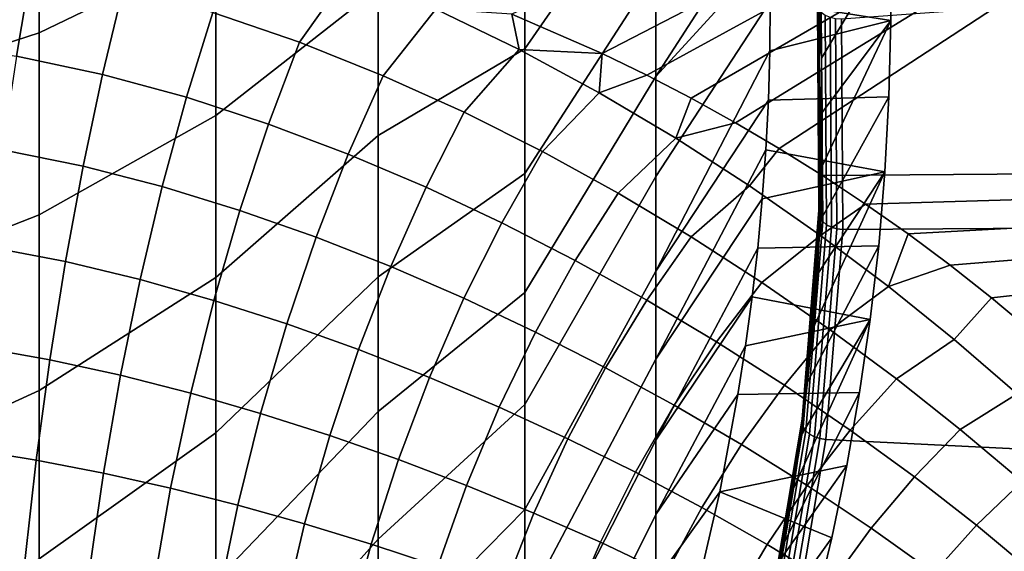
# Model space of a CAD drawing. Header units: metres. Extents: x -24 to 94, y -256 to 25.
# Tile 179 of 195: x 78.1 to 84.24, y -10.72 to -7.41. Entities that reach past the tile are written whole.
import ezdxf

# ---------------------------------------------------------------- set-up
doc = ezdxf.new("R2010")
doc.units = ezdxf.units.M
doc.layers.add('solid_10_061_003_XXX', color=7, linetype='CONTINUOUS')

msp = doc.modelspace()

# ---------------------------------------------------------------- linework, layer by layer
at = {"layer": 'solid_10_061_003_XXX'}
for points in [[(81.170029, -7.37099, 110.650879), (81.731201, -7.61695, 110.83741), (91.313652, -2.669056, 107.084305)], [(81.731201, -7.61695, 110.83741), (82.009842, -7.752286, 110.940048), (91.313652, -2.669056, 107.084305)], [(82.009842, -7.752286, 110.940048), (82.28688, -7.895934, 111.048988), (91.313652, -2.669056, 107.084305)], [(82.28688, -7.895934, 111.048988), (82.562019, -8.047965, 111.164291), (91.313652, -2.669056, 107.084305)], [(82.562019, -8.047965, 111.164291), (82.834961, -8.208443, 111.286003), (91.313652, -2.669056, 107.084305)], [(83.105515, -8.377398, 111.414139), (91.543304, -8.311896, 111.364189), (91.313652, -2.669056, 107.084305), (82.834961, -8.208443, 111.286003)], [(81.250847, -7.587006, 78.199959), (81.250847, -6.774234, 77.715324), (82.066635, -5.691714, 78.981758), (82.066635, -6.410194, 79.383659)], [(78.224976, -6.320337, 72.542946), (79.326355, -5.879069, 73.924522), (79.326355, -6.957139, 74.360863), (78.224976, -7.488153, 73.011093)], [(79.326355, -8.00309, 74.869408), (79.326355, -6.957139, 74.360863), (80.336258, -6.260104, 75.708504), (80.336258, -7.210391, 76.163597)], [(78.224976, -7.488153, 73.011093), (77.036316, -7.87206, 71.674797), (77.036316, -6.622177, 71.186996), (78.224976, -6.320337, 72.542946)], [(82.749763, -6.36902, 81.270958), (82.766197, -6.676386, 81.557022), (82.066635, -7.75937, 80.325836), (82.066635, -7.100427, 79.832344)], [(81.250847, -8.365256, 78.738289), (81.250847, -7.587006, 78.199959), (82.066635, -6.410194, 79.383659), (82.066635, -7.100427, 79.832344)], [(83.098717, -7.646318, 81.010841), (83.525337, -6.936203, 81.798859), (83.506889, -6.474272, 81.368942), (83.086609, -7.308918, 80.698181)], [(82.766197, -6.676386, 81.557022), (82.776215, -6.984283, 81.843582), (82.066635, -7.75937, 80.325836)], [(80.336258, -7.210391, 76.163597), (81.250847, -6.774234, 77.715324), (81.250847, -7.587006, 78.199959), (80.336258, -8.127795, 76.681793)], [(79.306236, -7.361638, 110.602325), (79.845894, -7.547, 110.736435), (80.155075, -7.109754, 110.451508), (79.592255, -6.902527, 110.295311)], [(77.538284, -7.552104, 110.659576), (78.083107, -7.632905, 110.71357), (78.176582, -7.077669, 110.397835), (77.590935, -6.989527, 110.334816)], [(78.224976, -7.488153, 73.011093), (79.326355, -6.957139, 74.360863), (79.326355, -8.00309, 74.869408), (78.224976, -8.62158, 73.557259)], [(82.7798, -7.292487, 82.130424), (82.066635, -8.384119, 80.861961), (82.066635, -7.75937, 80.325836), (82.776215, -6.984283, 81.843582)], [(83.525337, -6.936203, 81.798859), (83.529587, -7.411883, 82.24157), (82.7798, -7.292487, 82.130424), (82.776215, -6.984283, 81.843582)], [(83.098717, -7.646318, 81.010841), (83.103203, -7.984196, 81.323936), (83.529587, -7.411883, 82.24157), (83.525337, -6.936203, 81.798859)], [(83.231033, -8.712419, 81.714439), (83.222374, -7.400996, 80.499161), (88.321915, -7.032146, 80.157524), (89.158218, -8.673724, 81.678795)], [(78.083107, -7.632905, 110.71357), (78.618591, -7.747091, 110.791351), (78.749313, -7.203531, 110.488297), (78.176582, -7.077669, 110.397835)], [(79.845894, -7.547, 110.736435), (80.367844, -7.755323, 110.887718), (80.695732, -7.341098, 110.625366), (80.155075, -7.109754, 110.451508)], [(81.250847, -9.105444, 79.327866), (81.250847, -8.365256, 78.738289), (82.066635, -7.100427, 79.832344), (82.066635, -7.75937, 80.325836)], [(78.618591, -7.747091, 110.791351), (79.142395, -7.889891, 110.889999), (79.306236, -7.361638, 110.602325), (78.749313, -7.203531, 110.488297)], [(79.326355, -9.012093, 75.4478), (79.326355, -8.00309, 74.869408), (80.336258, -7.210391, 76.163597), (80.336258, -8.127795, 76.681793)], [(82.7798, -7.292487, 82.130424), (82.776924, -7.600745, 82.417313), (82.066635, -8.971923, 81.438347), (82.066635, -8.384119, 80.861961)], [(83.529587, -7.411883, 82.24157), (82.776924, -7.600745, 82.417313), (82.7798, -7.292487, 82.130424)], [(83.082878, -8.591856, 81.838715), (83.074265, -7.287471, 80.629951), (83.073112, -7.312582, 80.602913), (83.081726, -8.616914, 81.81163)], [(83.082878, -8.591856, 81.838715), (83.086609, -7.308918, 80.698181), (83.074265, -7.287471, 80.629951)], [(80.367844, -7.755323, 110.887718), (80.872284, -7.983106, 111.053856), (81.214684, -7.592714, 110.814095), (80.695732, -7.341098, 110.625366)], [(81.214684, -7.592714, 110.814095), (81.170029, -7.37099, 110.650879), (80.695732, -7.341098, 110.625366)], [(83.081726, -8.616914, 81.81163), (83.073112, -7.312582, 80.602913), (83.081001, -7.336881, 80.576263), (83.089615, -8.641583, 81.785324)], [(83.089615, -8.641583, 81.785324), (83.081001, -7.336881, 80.576263), (83.097458, -7.358895, 80.55162), (83.106071, -8.664371, 81.761391)], [(83.082878, -8.591856, 81.838715), (83.098717, -7.646318, 81.010841), (83.086609, -7.308918, 80.698181)], [(83.106071, -8.664371, 81.761391), (83.097458, -7.358895, 80.55162), (83.121475, -7.377292, 80.530464), (83.130096, -8.683895, 81.74128)], [(79.142395, -7.889891, 110.889999), (79.653267, -8.057007, 111.006874), (79.845894, -7.547, 110.736435), (79.306236, -7.361638, 110.602325)], [(81.214684, -7.592714, 110.814095), (81.731201, -7.61695, 110.83741), (81.170029, -7.37099, 110.650879)], [(83.529587, -7.411883, 82.24157), (83.518936, -7.886357, 82.683159), (82.767609, -7.908693, 82.703918), (82.776924, -7.600745, 82.417313)], [(83.100067, -8.322067, 81.637054), (83.089317, -8.659512, 81.94976), (83.518936, -7.886357, 82.683159), (83.529587, -7.411883, 82.24157)], [(83.103203, -7.984196, 81.323936), (83.100067, -8.322067, 81.637054), (83.529587, -7.411883, 82.24157)], [(83.130096, -8.683895, 81.74128), (83.121475, -7.377292, 80.530464), (83.151604, -7.390957, 80.514084), (83.16024, -8.698975, 81.726212)], [(83.16024, -8.698975, 81.726212), (83.151604, -7.390957, 80.514084), (83.18602, -7.399062, 80.503471), (83.194664, -8.708695, 81.717102)], [(83.194664, -8.708695, 81.717102), (83.18602, -7.399062, 80.503471), (83.222374, -7.400996, 80.499161), (83.231033, -8.712419, 81.714439)], [(78.224976, -8.62158, 73.557259), (77.036316, -9.086319, 72.245529), (77.036316, -7.87206, 71.674797), (78.224976, -7.488153, 73.011093)], [(79.653267, -8.057007, 111.006874), (80.150772, -8.244782, 111.139793), (80.367844, -7.755323, 110.887718), (79.845894, -7.547, 110.736435)], [(80.336258, -8.127795, 76.681793), (81.250847, -7.587006, 78.199959), (81.250847, -8.365256, 78.738289), (80.336258, -9.008134, 77.260719)], [(80.872284, -7.983106, 111.053856), (81.359749, -8.227594, 111.23307), (81.712791, -7.861538, 111.015533), (81.214684, -7.592714, 110.814095)], [(81.712791, -7.861538, 111.015533), (81.731201, -7.61695, 110.83741), (81.214684, -7.592714, 110.814095)], [(82.776924, -7.600745, 82.417313), (82.767609, -7.908693, 82.703918), (82.066635, -8.971923, 81.438347)], [(78.618591, -7.747091, 110.791351), (78.083107, -7.632905, 110.71357), (77.996742, -8.216166, 110.976379), (78.497925, -8.318536, 111.042923)], [(81.712791, -7.861538, 111.015533), (82.009842, -7.752286, 110.940048), (81.731201, -7.61695, 110.83741)], [(83.082878, -8.591856, 81.838715), (83.103203, -7.984196, 81.323936), (83.098717, -7.646318, 81.010841)], [(79.142395, -7.889891, 110.889999), (78.618591, -7.747091, 110.791351), (78.497925, -8.318536, 111.042923), (78.991104, -8.445878, 111.128014)], [(80.150772, -8.244782, 111.139793), (80.634949, -8.450287, 111.287033), (80.872284, -7.983106, 111.053856), (80.367844, -7.755323, 110.887718)], [(81.250847, -9.804201, 79.965996), (81.250847, -9.105444, 79.327866), (82.066635, -7.75937, 80.325836), (82.066635, -8.384119, 80.861961)], [(81.712791, -7.861538, 111.015533), (82.191055, -8.145196, 111.228081), (82.28688, -7.895934, 111.048988), (82.009842, -7.752286, 110.940048)], [(79.653267, -8.057007, 111.006874), (79.142395, -7.889891, 110.889999), (78.991104, -8.445878, 111.128014), (79.475258, -8.59458, 111.229774)], [(81.359749, -8.227594, 111.23307), (81.830917, -8.48668, 111.424034), (82.191055, -8.145196, 111.228081), (81.712791, -7.861538, 111.015533)], [(82.767609, -7.908693, 82.703918), (82.751884, -8.216121, 82.990036), (82.066635, -9.520189, 82.052467), (82.066635, -8.971923, 81.438347)], [(82.191055, -8.145196, 111.228081), (82.562019, -8.047965, 111.164291), (82.28688, -7.895934, 111.048988)], [(83.518936, -7.886357, 82.683159), (83.493896, -8.353444, 83.117867), (82.751884, -8.216121, 82.990036), (82.767609, -7.908693, 82.703918)], [(83.089317, -8.659512, 81.94976), (83.070992, -8.996017, 82.261574), (83.493896, -8.353444, 83.117867), (83.518936, -7.886357, 82.683159)], [(78.224976, -8.62158, 73.557259), (79.326355, -8.00309, 74.869408), (79.326355, -9.012093, 75.4478), (78.224976, -9.715414, 74.178932)], [(80.634949, -8.450287, 111.287033), (81.106079, -8.671258, 111.447281), (81.359749, -8.227594, 111.23307), (80.872284, -7.983106, 111.053856)], [(83.082878, -8.591856, 81.838715), (83.100067, -8.322067, 81.637054), (83.103203, -7.984196, 81.323936)], [(80.150772, -8.244782, 111.139793), (79.653267, -8.057007, 111.006874), (79.475258, -8.59458, 111.229774), (79.949936, -8.761619, 111.346649)], [(82.191055, -8.145196, 111.228081), (82.650482, -8.44188, 111.450546), (82.834961, -8.208443, 111.286003), (82.562019, -8.047965, 111.164291)], [(79.326355, -9.979489, 76.093376), (79.326355, -9.012093, 75.4478), (80.336258, -8.127795, 76.681793), (80.336258, -9.008134, 77.260719)], [(81.830917, -8.48668, 111.424034), (82.286469, -8.75879, 111.625771), (82.650482, -8.44188, 111.450546), (82.191055, -8.145196, 111.228081)], [(78.497925, -8.318536, 111.042923), (77.996742, -8.216166, 110.976379), (77.918251, -8.822363, 111.183968), (78.388359, -8.912882, 111.240807)], [(82.751884, -8.216121, 82.990036), (82.729767, -8.522843, 83.275497), (82.066635, -9.520189, 82.052467)], [(83.091995, -8.750222, 111.682068), (83.105515, -8.377398, 111.414139), (82.834961, -8.208443, 111.286003), (82.650482, -8.44188, 111.450546)], [(83.493896, -8.353444, 83.117867), (82.729767, -8.522843, 83.275497), (82.751884, -8.216121, 82.990036)], [(80.634949, -8.450287, 111.287033), (80.150772, -8.244782, 111.139793), (79.949936, -8.761619, 111.346649), (80.415062, -8.944624, 111.47744)], [(81.106079, -8.671258, 111.447281), (81.564552, -8.906002, 111.61956), (81.830917, -8.48668, 111.424034), (81.359749, -8.227594, 111.23307)], [(78.991104, -8.445878, 111.128014), (78.497925, -8.318536, 111.042923), (78.388359, -8.912882, 111.240807), (78.853683, -9.024749, 111.314293)], [(83.082878, -8.591856, 81.838715), (83.089317, -8.659512, 81.94976), (83.100067, -8.322067, 81.637054)], [(83.105515, -8.377398, 111.414139), (83.373306, -8.554943, 111.54879), (91.543304, -8.311896, 111.364189)], [(83.373306, -8.554943, 111.54879), (83.638245, -8.741101, 111.68998), (91.543304, -8.311896, 111.364189)], [(83.638245, -8.741101, 111.68998), (83.899963, -8.936048, 111.83783), (91.543304, -8.311896, 111.364189)], [(83.899963, -8.936048, 111.83783), (84.158386, -9.139822, 111.992378), (91.543304, -8.311896, 111.364189)], [(84.158386, -9.139822, 111.992378), (84.413155, -9.352585, 112.15374), (91.543304, -8.311896, 111.364189)], [(80.336258, -9.008134, 77.260719), (81.250847, -8.365256, 78.738289), (81.250847, -9.105444, 79.327866), (80.336258, -9.847392, 77.897743)], [(81.250847, -10.458348, 80.64978), (81.250847, -9.804201, 79.965996), (82.066635, -8.384119, 80.861961), (82.066635, -8.971923, 81.438347)], [(83.493896, -8.353444, 83.117867), (83.454933, -8.814943, 83.547379), (82.701324, -8.828706, 83.560158), (82.729767, -8.522843, 83.275497)], [(83.045204, -9.33111, 82.572113), (83.012039, -9.664659, 82.881233), (83.454933, -8.814943, 83.547379), (83.493896, -8.353444, 83.117867)], [(83.070992, -8.996017, 82.261574), (83.045204, -9.33111, 82.572113), (83.493896, -8.353444, 83.117867)], [(83.091995, -8.750222, 111.682068), (83.373306, -8.554943, 111.54879), (83.105515, -8.377398, 111.414139)], [(79.475258, -8.59458, 111.229774), (78.991104, -8.445878, 111.128014), (78.853683, -9.024749, 111.314293), (79.313416, -9.155028, 111.403198)], [(81.106079, -8.671258, 111.447281), (80.634949, -8.450287, 111.287033), (80.415062, -8.944624, 111.47744), (80.870697, -9.141818, 111.621216)], [(82.286469, -8.75879, 111.625771), (82.72702, -9.042764, 111.83757), (83.091995, -8.750222, 111.682068), (82.650482, -8.44188, 111.450546)], [(81.564552, -8.906002, 111.61956), (82.010727, -9.153297, 111.803146), (82.286469, -8.75879, 111.625771), (81.830917, -8.48668, 111.424034)], [(82.729767, -8.522843, 83.275497), (82.701324, -8.828706, 83.560158), (82.066635, -10.026504, 82.701607), (82.066635, -9.520189, 82.052467)], [(83.091995, -8.750222, 111.682068), (83.516426, -9.069203, 111.922012), (83.638245, -8.741101, 111.68998), (83.373306, -8.554943, 111.54879)], [(78.224976, -9.715414, 74.178932), (77.036316, -10.259458, 72.896606), (77.036316, -9.086319, 72.245529), (78.224976, -8.62158, 73.557259)], [(79.949936, -8.761619, 111.346649), (79.475258, -8.59458, 111.229774), (79.313416, -9.155028, 111.403198), (79.767105, -9.301321, 111.506493)], [(82.977737, -9.893978, 83.045372), (83.082878, -8.591856, 81.838715), (83.081726, -8.616914, 81.81163), (82.976593, -9.918981, 83.018234)], [(82.976593, -9.918981, 83.018234), (83.081726, -8.616914, 81.81163), (83.089615, -8.641583, 81.785324), (82.984451, -9.94402, 82.992271)], [(82.977737, -9.893978, 83.045372), (83.089317, -8.659512, 81.94976), (83.082878, -8.591856, 81.838715)], [(82.984451, -9.94402, 82.992271), (83.089615, -8.641583, 81.785324), (83.106071, -8.664371, 81.761391), (83.000847, -9.967578, 82.969055)], [(81.564552, -8.906002, 111.61956), (81.106079, -8.671258, 111.447281), (80.870697, -9.141818, 111.621216), (81.316956, -9.351919, 111.77729)], [(82.977737, -9.893978, 83.045372), (83.070992, -8.996017, 82.261574), (83.089317, -8.659512, 81.94976)], [(83.000847, -9.967578, 82.969055), (83.106071, -8.664371, 81.761391), (83.130096, -8.683895, 81.74128), (83.02478, -9.988229, 82.949989)], [(83.02478, -9.988229, 82.949989), (83.130096, -8.683895, 81.74128), (83.16024, -8.698975, 81.726212), (83.054802, -10.004722, 82.936234)], [(83.054802, -10.004722, 82.936234), (83.16024, -8.698975, 81.726212), (83.194664, -8.708695, 81.717102), (83.089104, -10.016056, 82.928612)], [(83.089104, -10.016056, 82.928612), (83.194664, -8.708695, 81.717102), (83.231033, -8.712419, 81.714439), (83.125343, -10.021494, 82.927544)], [(83.125343, -10.021494, 82.927544), (83.231033, -8.712419, 81.714439), (89.158218, -8.673724, 81.678795), (89.862999, -10.351515, 83.233612)], [(80.415062, -8.944624, 111.47744), (79.949936, -8.761619, 111.346649), (79.767105, -9.301321, 111.506493), (80.214561, -9.461804, 111.623413)], [(82.010727, -9.153297, 111.803146), (82.444916, -9.412276, 111.997513), (82.72702, -9.042764, 111.83757), (82.286469, -8.75879, 111.625771)], [(82.72702, -9.042764, 111.83757), (83.153091, -9.337761, 112.058914), (83.516426, -9.069203, 111.922012), (83.091995, -8.750222, 111.682068)], [(83.516426, -9.069203, 111.922012), (83.899963, -8.936048, 111.83783), (83.638245, -8.741101, 111.68998)], [(78.388359, -8.912882, 111.240807), (77.918251, -8.822363, 111.183968), (77.848328, -9.446207, 111.334526), (78.290855, -9.524941, 111.383278)], [(82.701324, -8.828706, 83.560158), (82.66658, -9.133672, 83.843987), (82.066635, -10.026504, 82.701607)], [(83.454933, -8.814943, 83.547379), (83.402191, -9.27319, 83.973862), (82.66658, -9.133672, 83.843987), (82.701324, -8.828706, 83.560158)], [(83.012039, -9.664659, 82.881233), (82.971565, -9.996569, 83.188797), (83.402191, -9.27319, 83.973862), (83.454933, -8.814943, 83.547379)], [(78.853683, -9.024749, 111.314293), (78.388359, -8.912882, 111.240807), (78.290855, -9.524941, 111.383278), (78.731346, -9.621451, 111.447212)], [(80.870697, -9.141818, 111.621216), (80.415062, -8.944624, 111.47744), (80.214561, -9.461804, 111.623413), (80.655663, -9.635173, 111.753342)], [(82.010727, -9.153297, 111.803146), (81.564552, -8.906002, 111.61956), (81.316956, -9.351919, 111.77729), (81.753937, -9.574045, 111.945175)], [(83.516426, -9.069203, 111.922012), (83.924438, -9.398071, 112.169907), (84.158386, -9.139822, 111.992378), (83.899963, -8.936048, 111.83783)], [(78.224976, -9.715414, 74.178932), (79.326355, -9.012093, 75.4478), (79.326355, -9.979489, 76.093376), (78.224976, -10.764632, 74.87326)], [(79.326355, -10.900813, 76.803162), (79.326355, -9.979489, 76.093376), (80.336258, -9.008134, 77.260719), (80.336258, -9.847392, 77.897743)], [(81.250847, -11.064909, 81.376114), (81.250847, -10.458348, 80.64978), (82.066635, -8.971923, 81.438347), (82.066635, -9.520189, 82.052467)], [(82.977737, -9.893978, 83.045372), (83.045204, -9.33111, 82.572113), (83.070992, -8.996017, 82.261574)], [(79.313416, -9.155028, 111.403198), (78.853683, -9.024749, 111.314293), (78.731346, -9.621451, 111.447212), (79.169159, -9.733464, 111.525627)], [(82.444916, -9.412276, 111.997513), (82.867325, -9.682345, 112.202263), (83.153091, -9.337761, 112.058914), (82.72702, -9.042764, 111.83757)], [(83.153091, -9.337761, 112.058914), (83.565071, -9.643189, 112.289406), (83.924438, -9.398071, 112.169907), (83.516426, -9.069203, 111.922012)], [(80.336258, -9.847392, 77.897743), (81.250847, -9.105444, 79.327866), (81.250847, -9.804201, 79.965996), (80.336258, -10.641743, 78.589958)], [(82.625557, -9.437843, 84.127075), (82.066635, -10.488634, 83.382912), (82.066635, -10.026504, 82.701607), (82.66658, -9.133672, 83.843987)], [(83.402191, -9.27319, 83.973862), (82.625557, -9.437843, 84.127075), (82.66658, -9.133672, 83.843987)], [(79.767105, -9.301321, 111.506493), (79.313416, -9.155028, 111.403198), (79.169159, -9.733464, 111.525627), (79.603874, -9.859182, 111.617928)], [(81.316956, -9.351919, 111.77729), (80.870697, -9.141818, 111.621216), (80.655663, -9.635173, 111.753342), (81.090302, -9.820541, 111.895859)], [(82.444916, -9.412276, 111.997513), (82.010727, -9.153297, 111.803146), (81.753937, -9.574045, 111.945175), (82.181664, -9.807618, 112.124481)], [(84.316566, -9.736272, 112.425415), (84.413155, -9.352585, 112.15374), (84.158386, -9.139822, 111.992378), (83.924438, -9.398071, 112.169907)], [(80.214561, -9.461804, 111.623413), (79.767105, -9.301321, 111.506493), (79.603874, -9.859182, 111.617928), (80.035187, -9.997316, 111.723671)], [(83.402191, -9.27319, 83.973862), (83.335724, -9.729325, 84.398384), (82.578247, -9.741383, 84.409576), (82.625557, -9.437843, 84.127075)], [(82.923912, -10.326626, 83.494629), (82.869179, -10.654808, 83.798775), (83.335724, -9.729325, 84.398384), (83.402191, -9.27319, 83.973862)], [(82.971565, -9.996569, 83.188797), (82.923912, -10.326626, 83.494629), (83.402191, -9.27319, 83.973862)], [(81.753937, -9.574045, 111.945175), (81.316956, -9.351919, 111.77729), (81.090302, -9.820541, 111.895859), (81.518341, -10.017364, 112.050613)], [(82.867325, -9.682345, 112.202263), (83.278084, -9.96312, 112.417099), (83.565071, -9.643189, 112.289406), (83.153091, -9.337761, 112.058914)], [(82.977737, -9.893978, 83.045372), (83.012039, -9.664659, 82.881233), (83.045204, -9.33111, 82.572113)], [(78.290855, -9.524941, 111.383278), (77.848328, -9.446207, 111.334526), (77.787575, -10.082253, 111.426735), (78.206261, -10.149372, 111.469086)], [(82.625557, -9.437843, 84.127075), (82.578247, -9.741383, 84.409576), (82.066635, -10.488634, 83.382912)], [(82.867325, -9.682345, 112.202263), (82.444916, -9.412276, 111.997513), (82.181664, -9.807618, 112.124481), (82.600105, -10.052289, 112.314919)], [(83.565071, -9.643189, 112.289406), (83.963226, -9.958634, 112.52874), (84.316566, -9.736272, 112.425415), (83.924438, -9.398071, 112.169907)], [(80.655663, -9.635173, 111.753342), (80.214561, -9.461804, 111.623413), (80.035187, -9.997316, 111.723671), (80.462852, -10.147016, 111.842522)], [(78.731346, -9.621451, 111.447212), (78.290855, -9.524941, 111.383278), (78.206261, -10.149372, 111.469086), (78.62516, -10.230778, 111.525604)], [(81.250847, -11.621123, 82.141685), (81.250847, -11.064909, 81.376114), (82.066635, -9.520189, 82.052467), (82.066635, -10.026504, 82.701607)], [(79.169159, -9.733464, 111.525627), (78.731346, -9.621451, 111.447212), (78.62516, -10.230778, 111.525604), (79.043755, -10.324837, 111.595985)], [(82.181664, -9.807618, 112.124481), (81.753937, -9.574045, 111.945175), (81.518341, -10.017364, 112.050613), (81.939583, -10.225342, 112.217369)], [(81.090302, -9.820541, 111.895859), (80.655663, -9.635173, 111.753342), (80.462852, -10.147016, 111.842522), (80.886566, -10.30778, 111.974213)], [(83.278084, -9.96312, 112.417099), (82.867325, -9.682345, 112.202263), (82.600105, -10.052289, 112.314919), (83.009117, -10.307876, 112.516273)], [(82.977737, -9.893978, 83.045372), (82.971565, -9.996569, 83.188797), (83.012039, -9.664659, 82.881233)], [(83.278084, -9.96312, 112.417099), (83.677177, -10.254363, 112.641777), (83.963226, -9.958634, 112.52874), (83.565071, -9.643189, 112.289406)], [(78.224976, -10.764632, 74.87326), (77.036316, -11.386167, 73.625092), (77.036316, -10.259458, 72.896606), (78.224976, -9.715414, 74.178932)], [(79.603874, -9.859182, 111.617928), (79.169159, -9.733464, 111.525627), (79.043755, -10.324837, 111.595985), (79.461662, -10.430332, 111.679962)], [(82.464561, -10.347692, 84.973854), (82.066635, -10.904544, 84.093376), (82.066635, -10.488634, 83.382912), (82.578247, -9.741383, 84.409576)], [(83.335724, -9.729325, 84.398384), (83.255692, -10.182955, 84.820564), (82.464561, -10.347692, 84.973854), (82.578247, -9.741383, 84.409576)], [(82.869179, -10.654808, 83.798775), (82.850548, -10.757395, 83.893822), (83.255692, -10.182955, 84.820564), (83.335724, -9.729325, 84.398384)], [(83.963226, -9.958634, 112.52874), (84.34771, -10.283807, 112.776665), (84.693222, -10.083383, 112.688232), (84.316566, -9.736272, 112.425415)], [(80.336258, -10.641743, 78.589958), (81.250847, -9.804201, 79.965996), (81.250847, -10.458348, 80.64978), (80.336258, -11.387564, 79.334206)], [(82.600105, -10.052289, 112.314919), (82.181664, -9.807618, 112.124481), (81.939583, -10.225342, 112.217369), (82.35376, -10.444365, 112.395905)], [(79.326355, -11.771811, 77.573868), (79.326355, -10.900813, 76.803162), (80.336258, -9.847392, 77.897743), (80.336258, -10.641743, 78.589958)], [(80.035187, -9.997316, 111.723671), (79.603874, -9.859182, 111.617928), (79.461662, -10.430332, 111.679962), (79.878525, -10.546485, 111.777344)], [(81.518341, -10.017364, 112.050613), (81.090302, -9.820541, 111.895859), (80.886566, -10.30778, 111.974213), (81.306007, -10.479385, 112.118553)], [(82.759277, -11.188503, 84.244987), (82.977737, -9.893978, 83.045372), (82.976593, -9.918981, 83.018234), (82.758141, -11.213453, 84.217804)], [(82.758141, -11.213453, 84.217804), (82.976593, -9.918981, 83.018234), (82.984451, -9.94402, 82.992271), (82.765938, -11.23886, 84.192184)], [(82.759277, -11.188503, 84.244987), (82.971565, -9.996569, 83.188797), (82.977737, -9.893978, 83.045372)], [(78.224976, -10.764632, 74.87326), (79.326355, -9.979489, 76.093376), (79.326355, -10.900813, 76.803162), (78.224976, -11.764416, 75.637062)], [(80.462852, -10.147016, 111.842522), (80.035187, -9.997316, 111.723671), (79.878525, -10.546485, 111.777344), (80.293961, -10.67288, 111.887955)], [(82.759277, -11.188503, 84.244987), (82.923912, -10.326626, 83.494629), (82.971565, -9.996569, 83.188797)], [(82.765938, -11.23886, 84.192184), (82.984451, -9.94402, 82.992271), (83.000847, -9.967578, 82.969055), (82.782204, -11.263185, 84.169678)], [(82.782204, -11.263185, 84.169678), (83.000847, -9.967578, 82.969055), (83.02478, -9.988229, 82.949989), (82.805954, -11.284955, 84.151649)], [(82.805954, -11.284955, 84.151649), (83.02478, -9.988229, 82.949989), (83.054802, -10.004722, 82.936234), (82.835739, -11.302852, 84.139191)], [(83.677177, -10.254363, 112.641777), (83.278084, -9.96312, 112.417099), (83.009117, -10.307876, 112.516273), (83.408478, -10.574318, 112.728333)], [(83.677177, -10.254363, 112.641777), (84.064529, -10.555935, 112.876068), (84.34771, -10.283807, 112.776665), (83.963226, -9.958634, 112.52874)], [(81.250847, -12.12446, 82.943016), (81.250847, -11.621123, 82.141685), (82.066635, -10.026504, 82.701607), (82.066635, -10.488634, 83.382912)], [(81.939583, -10.225342, 112.217369), (81.518341, -10.017364, 112.050613), (81.306007, -10.479385, 112.118553), (81.720787, -10.661803, 112.27536)], [(83.009117, -10.307876, 112.516273), (82.600105, -10.052289, 112.314919), (82.35376, -10.444365, 112.395905), (82.760536, -10.674451, 112.58606)], [(82.835739, -11.302852, 84.139191), (83.054802, -10.004722, 82.936234), (83.089104, -10.016056, 82.928612), (82.869766, -11.31579, 84.133057)], [(82.869766, -11.31579, 84.133057), (83.089104, -10.016056, 82.928612), (83.125343, -10.021494, 82.927544), (82.905693, -11.323049, 84.133675)], [(82.905693, -11.323049, 84.133675), (83.125343, -10.021494, 82.927544), (89.862999, -10.351515, 83.233612)], [(78.206261, -10.149372, 111.469086), (77.787575, -10.082253, 111.426735), (77.736526, -10.724948, 111.459793), (78.13533, -10.780724, 111.497482)], [(78.62516, -10.230778, 111.525604), (78.206261, -10.149372, 111.469086), (78.13533, -10.780724, 111.497482), (78.536041, -10.847408, 111.54879)], [(80.886566, -10.30778, 111.974213), (80.462852, -10.147016, 111.842522), (80.293961, -10.67288, 111.887955), (80.707542, -10.809383, 112.011681)], [(79.043755, -10.324837, 111.595985), (78.62516, -10.230778, 111.525604), (78.536041, -10.847408, 111.54879), (78.938301, -10.923982, 111.613663)], [(82.35376, -10.444365, 112.395905), (81.939583, -10.225342, 112.217369), (81.720787, -10.661803, 112.27536), (82.130455, -10.855152, 112.444504)], [(83.162277, -10.633759, 85.24012), (82.464561, -10.347692, 84.973854), (83.255692, -10.182955, 84.820564)], [(82.850548, -10.757395, 83.893822), (82.849213, -11.072032, 84.47818), (83.162277, -10.633759, 85.24012), (83.255692, -10.182955, 84.820564)], [(84.064529, -10.555935, 112.876068), (83.677177, -10.254363, 112.641777), (83.408478, -10.574318, 112.728333), (83.797882, -10.85163, 112.950905)], [(84.064529, -10.555935, 112.876068), (84.440018, -10.867733, 113.119781), (84.718658, -10.618467, 113.032951), (84.34771, -10.283807, 112.776665)], [(79.461662, -10.430332, 111.679962), (79.043755, -10.324837, 111.595985), (78.938301, -10.923982, 111.613663), (79.341728, -11.009784, 111.69207)], [(81.306007, -10.479385, 112.118553), (80.886566, -10.30778, 111.974213), (80.707542, -10.809383, 112.011681), (81.118797, -10.956078, 112.148384)], [(82.324486, -10.956119, 85.540108), (82.066635, -11.272401, 84.829872), (82.066635, -10.904544, 84.093376), (82.464561, -10.347692, 84.973854)], [(83.055267, -11.083076, 85.658295), (82.324486, -10.956119, 85.540108), (82.464561, -10.347692, 84.973854), (83.162277, -10.633759, 85.24012)], [(82.573013, -12.611586, 85.327744), (82.905693, -11.323049, 84.133675), (89.862999, -10.351515, 83.233612), (90.432945, -12.058804, 84.815758)], [(82.759277, -11.188503, 84.244987), (82.869179, -10.654808, 83.798775), (82.923912, -10.326626, 83.494629)], [(83.408478, -10.574318, 112.728333), (83.009117, -10.307876, 112.516273), (82.760536, -10.674451, 112.58606), (83.159477, -10.915712, 112.787651)], [(79.878525, -10.546485, 111.777344), (79.461662, -10.430332, 111.679962), (79.341728, -11.009784, 111.69207), (79.745941, -11.104516, 111.783951)], [(80.336258, -11.387564, 79.334206), (81.250847, -10.458348, 80.64978), (81.250847, -11.064909, 81.376114), (80.336258, -12.081452, 80.12709)], [(81.720787, -10.661803, 112.27536), (81.306007, -10.479385, 112.118553), (81.118797, -10.956078, 112.148384), (81.527191, -11.113194, 112.297966)], [(81.250847, -12.57263, 83.776451), (81.250847, -12.12446, 82.943016), (82.066635, -10.488634, 83.382912), (82.066635, -10.904544, 84.093376)], [(82.760536, -10.674451, 112.58606), (82.35376, -10.444365, 112.395905), (82.130455, -10.855152, 112.444504), (82.534508, -11.059647, 112.625839)], [(80.293961, -10.67288, 111.887955), (79.878525, -10.546485, 111.777344), (79.745941, -11.104516, 111.783951), (80.150467, -11.208175, 111.889259)], [(83.797882, -10.85163, 112.950905), (83.408478, -10.574318, 112.728333), (83.159477, -10.915712, 112.787651), (83.55011, -11.168315, 113.000519)], [(84.440018, -10.867733, 113.119781), (84.064529, -10.555935, 112.876068), (83.797882, -10.85163, 112.950905), (84.17701, -11.139844, 113.183815)], [(79.326355, -12.588463, 78.401939), (79.326355, -11.771811, 77.573868), (80.336258, -10.641743, 78.589958), (80.336258, -11.387564, 79.334206)], [(80.707542, -10.809383, 112.011681), (80.293961, -10.67288, 111.887955), (80.150467, -11.208175, 111.889259), (80.554794, -11.320971, 112.007919)], [(82.130455, -10.855152, 112.444504), (81.720787, -10.661803, 112.27536), (81.527191, -11.113194, 112.297966), (81.932144, -11.281068, 112.460304)], [(82.759277, -11.188503, 84.244987), (82.850548, -10.757395, 83.893822), (82.869179, -10.654808, 83.798775)], [(82.849213, -11.072032, 84.47818), (82.849525, -11.352798, 85.082985), (83.055267, -11.083076, 85.658295), (83.162277, -10.633759, 85.24012)], [(83.159477, -10.915712, 112.787651), (82.760536, -10.674451, 112.58606), (82.534508, -11.059647, 112.625839), (82.932358, -11.275568, 112.819214)]]:
    msp.add_3dface(points, dxfattribs=at)

doc.saveas('drawing.dxf')
